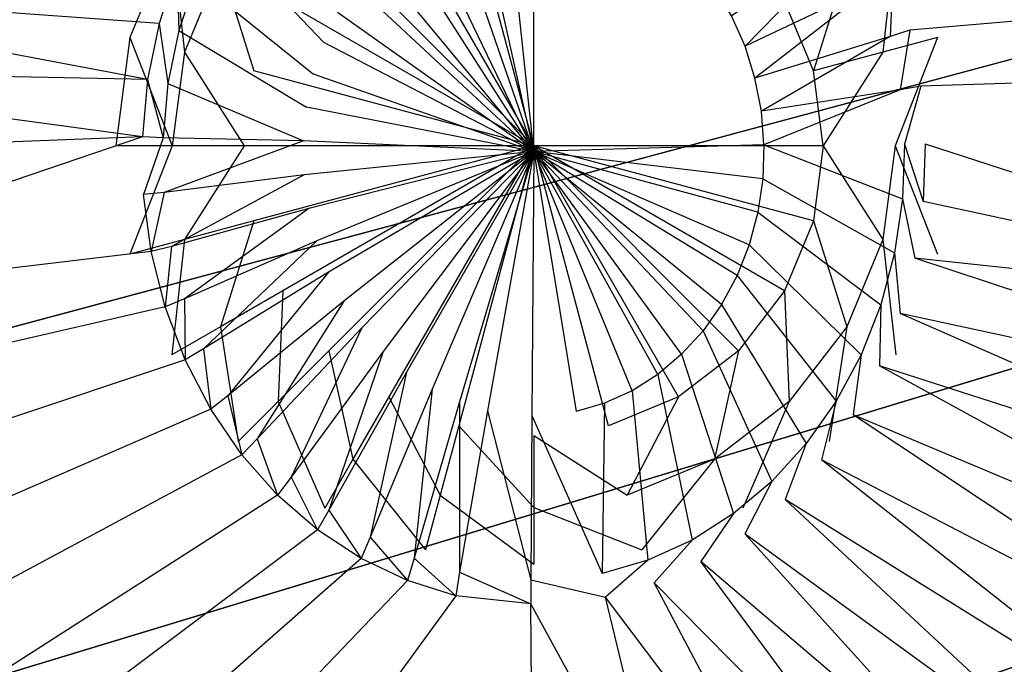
# Model space of a CAD drawing. Extents: x 0 to 1.3, y -0.48 to 0.
# Tile 11 of 36: x 0.3144 to 0.3963, y -0.2448 to -0.1912. Entities that reach past the tile are written whole.
import ezdxf

# ---------------------------------------------------------------- set-up
doc = ezdxf.new("R2010")
doc.units = 0
doc.layers.add('L0_BECKEN_N_613113__1___REPLACE', color=7, linetype='CONTINUOUS')
doc.layers.add('L2_BECKEN_613113___REPLACEMTFOR', color=7, linetype='CONTINUOUS')

msp = doc.modelspace()

# ---------------------------------------------------------------- linework, layer by layer
at = {"layer": 'L0_BECKEN_N_613113__1___REPLACE', "color": 8}
for points, invisible_edges in [([(0.357131, -0.201738, 0.046484), (0.357131, -0.17765, 0.045043), (0.350897, -0.178471, 0.045043), (0.357131, -0.201738, 0.046484)], 14), ([(0.363366, -0.178471, 0.045043), (0.357131, -0.17765, 0.045043), (0.357131, -0.201738, 0.046484), (0.363366, -0.178471, 0.045043)], 14), ([(0.357131, -0.201738, 0.046484), (0.350897, -0.178471, 0.045043), (0.345087, -0.180878, 0.045043), (0.357131, -0.201738, 0.046484)], 14), ([(0.369175, -0.180878, 0.045043), (0.363366, -0.178471, 0.045043), (0.357131, -0.201738, 0.046484), (0.369175, -0.180878, 0.045043)], 14), ([(0.357131, -0.201738, 0.046484), (0.345087, -0.180878, 0.045043), (0.340099, -0.184706, 0.045043), (0.357131, -0.201738, 0.046484)], 14), ([(0.374164, -0.184706, 0.045043), (0.369175, -0.180878, 0.045043), (0.357131, -0.201738, 0.046484), (0.374164, -0.184706, 0.045043)], 14), ([(0.328086, -0.193956, 0.043619), (0.327017, -0.184352, 0.040768), (0.323543, -0.192738, 0.040768), (0.328086, -0.193956, 0.043619)], 13), ([(0.327017, -0.184352, 0.040768), (0.328086, -0.193956, 0.043619), (0.33109, -0.186703, 0.043619), (0.327017, -0.184352, 0.040768)], 14), ([(0.357131, -0.201738, 0.046484), (0.340099, -0.184706, 0.045043), (0.336271, -0.189694, 0.045043), (0.357131, -0.201738, 0.046484)], 14), ([(0.377992, -0.189694, 0.045043), (0.374164, -0.184706, 0.045043), (0.357131, -0.201738, 0.046484), (0.377992, -0.189694, 0.045043)], 14), ([(0.386177, -0.193956, 0.043619), (0.387245, -0.184352, 0.040768), (0.383173, -0.186703, 0.043619), (0.386177, -0.193956, 0.043619)], 13), ([(0.387245, -0.184352, 0.040768), (0.386177, -0.193956, 0.043619), (0.390719, -0.192739, 0.040768), (0.387245, -0.184352, 0.040768)], 14), ([(0.333864, -0.195504, 0.045043), (0.33109, -0.186703, 0.043619), (0.328086, -0.193956, 0.043619), (0.333864, -0.195504, 0.045043)], 13), ([(0.33109, -0.186703, 0.043619), (0.333864, -0.195504, 0.045043), (0.336271, -0.189694, 0.045043), (0.33109, -0.186703, 0.043619)], 14), ([(0.380398, -0.195504, 0.045043), (0.383173, -0.186703, 0.043619), (0.377992, -0.189694, 0.045043), (0.380398, -0.195504, 0.045043)], 13), ([(0.383173, -0.186703, 0.043619), (0.380398, -0.195504, 0.045043), (0.386177, -0.193956, 0.043619), (0.383173, -0.186703, 0.043619)], 14), ([(0.357131, -0.201738, 0.046484), (0.336271, -0.189694, 0.045043), (0.333864, -0.195504, 0.045043), (0.357131, -0.201738, 0.046484)], 14), ([(0.380398, -0.195504, 0.045043), (0.377992, -0.189694, 0.045043), (0.357131, -0.201738, 0.046484), (0.380398, -0.195504, 0.045043)], 14), ([(0.327062, -0.201738, 0.043619), (0.323543, -0.192738, 0.040768), (0.322359, -0.201738, 0.040768), (0.327062, -0.201738, 0.043619)], 13), ([(0.323543, -0.192738, 0.040768), (0.327062, -0.201738, 0.043619), (0.328086, -0.193956, 0.043619), (0.323543, -0.192738, 0.040768)], 14), ([(0.387201, -0.201738, 0.043619), (0.390719, -0.192739, 0.040768), (0.386177, -0.193956, 0.043619), (0.387201, -0.201738, 0.043619)], 13), ([(0.390719, -0.192739, 0.040768), (0.387201, -0.201738, 0.043619), (0.391904, -0.201738, 0.040768), (0.390719, -0.192739, 0.040768)], 14), ([(0.333043, -0.201738, 0.045043), (0.328086, -0.193956, 0.043619), (0.327062, -0.201738, 0.043619), (0.333043, -0.201738, 0.045043)], 13), ([(0.328086, -0.193956, 0.043619), (0.333043, -0.201738, 0.045043), (0.333864, -0.195504, 0.045043), (0.328086, -0.193956, 0.043619)], 14), ([(0.381219, -0.201738, 0.045043), (0.386177, -0.193956, 0.043619), (0.380398, -0.195504, 0.045043), (0.381219, -0.201738, 0.045043)], 13), ([(0.386177, -0.193956, 0.043619), (0.381219, -0.201738, 0.045043), (0.387201, -0.201738, 0.043619), (0.386177, -0.193956, 0.043619)], 14), ([(0.357131, -0.201738, 0.046484), (0.333864, -0.195504, 0.045043), (0.333043, -0.201738, 0.045043), (0.357131, -0.201738, 0.046484)], 14), ([(0.381219, -0.201738, 0.045043), (0.380398, -0.195504, 0.045043), (0.357131, -0.201738, 0.046484), (0.381219, -0.201738, 0.045043)], 14), ([(0.323543, -0.210738, 0.040768), (0.327062, -0.201738, 0.043619), (0.322359, -0.201738, 0.040768), (0.323543, -0.210738, 0.040768)], 13), ([(0.327062, -0.201738, 0.043619), (0.323543, -0.210738, 0.040768), (0.328086, -0.209521, 0.043619), (0.327062, -0.201738, 0.043619)], 14), ([(0.328086, -0.209521, 0.043619), (0.333043, -0.201738, 0.045043), (0.327062, -0.201738, 0.043619), (0.328086, -0.209521, 0.043619)], 13), ([(0.333043, -0.201738, 0.045043), (0.328086, -0.209521, 0.043619), (0.333864, -0.207973, 0.045043), (0.333043, -0.201738, 0.045043)], 14), ([(0.357131, -0.201738, 0.046484), (0.333043, -0.201738, 0.045043), (0.333864, -0.207973, 0.045043), (0.357131, -0.201738, 0.046484)], 14), ([(0.357131, -0.201738, 0.046484), (0.333864, -0.207973, 0.045043), (0.336271, -0.213782, 0.045043), (0.357131, -0.201738, 0.046484)], 14), ([(0.357131, -0.201738, 0.046484), (0.336271, -0.213782, 0.045043), (0.340099, -0.218771, 0.045043), (0.357131, -0.201738, 0.046484)], 14), ([(0.357131, -0.201738, 0.046484), (0.340099, -0.218771, 0.045043), (0.345087, -0.222599, 0.045043), (0.357131, -0.201738, 0.046484)], 14), ([(0.357131, -0.201738, 0.046484), (0.345087, -0.222599, 0.045043), (0.350897, -0.225005, 0.045043), (0.357131, -0.201738, 0.046484)], 14), ([(0.357131, -0.201738, 0.046484), (0.350897, -0.225005, 0.045043), (0.357131, -0.225826, 0.045043), (0.357131, -0.201738, 0.046484)], 14), ([(0.363366, -0.225005, 0.045043), (0.357131, -0.201738, 0.046484), (0.357131, -0.225826, 0.045043), (0.363366, -0.225005, 0.045043)], 14), ([(0.369175, -0.222599, 0.045043), (0.357131, -0.201738, 0.046484), (0.363366, -0.225005, 0.045043), (0.369175, -0.222599, 0.045043)], 14), ([(0.374164, -0.218771, 0.045043), (0.357131, -0.201738, 0.046484), (0.369175, -0.222599, 0.045043), (0.374164, -0.218771, 0.045043)], 14), ([(0.377992, -0.213782, 0.045043), (0.357131, -0.201738, 0.046484), (0.374164, -0.218771, 0.045043), (0.377992, -0.213782, 0.045043)], 14), ([(0.380398, -0.207973, 0.045043), (0.357131, -0.201738, 0.046484), (0.377992, -0.213782, 0.045043), (0.380398, -0.207973, 0.045043)], 14), ([(0.381219, -0.201738, 0.045043), (0.357131, -0.201738, 0.046484), (0.380398, -0.207973, 0.045043), (0.381219, -0.201738, 0.045043)], 14), ([(0.386177, -0.209521, 0.043619), (0.381219, -0.201738, 0.045043), (0.380398, -0.207973, 0.045043), (0.386177, -0.209521, 0.043619)], 13), ([(0.381219, -0.201738, 0.045043), (0.386177, -0.209521, 0.043619), (0.387201, -0.201738, 0.043619), (0.381219, -0.201738, 0.045043)], 14), ([(0.390719, -0.210738, 0.040768), (0.387201, -0.201738, 0.043619), (0.386177, -0.209521, 0.043619), (0.390719, -0.210738, 0.040768)], 13), ([(0.387201, -0.201738, 0.043619), (0.390719, -0.210738, 0.040768), (0.391904, -0.201738, 0.040768), (0.387201, -0.201738, 0.043619)], 14), ([(0.33109, -0.216773, 0.043619), (0.333864, -0.207973, 0.045043), (0.328086, -0.209521, 0.043619), (0.33109, -0.216773, 0.043619)], 13), ([(0.333864, -0.207973, 0.045043), (0.33109, -0.216773, 0.043619), (0.336271, -0.213782, 0.045043), (0.333864, -0.207973, 0.045043)], 14), ([(0.383173, -0.216773, 0.043619), (0.380398, -0.207973, 0.045043), (0.377992, -0.213782, 0.045043), (0.383173, -0.216773, 0.043619)], 13), ([(0.380398, -0.207973, 0.045043), (0.383173, -0.216773, 0.043619), (0.386177, -0.209521, 0.043619), (0.380398, -0.207973, 0.045043)], 14), ([(0.327017, -0.219125, 0.040768), (0.328086, -0.209521, 0.043619), (0.323543, -0.210738, 0.040768), (0.327017, -0.219125, 0.040768)], 13), ([(0.328086, -0.209521, 0.043619), (0.327017, -0.219125, 0.040768), (0.33109, -0.216773, 0.043619), (0.328086, -0.209521, 0.043619)], 14), ([(0.387245, -0.219125, 0.040768), (0.386177, -0.209521, 0.043619), (0.383173, -0.216773, 0.043619), (0.387245, -0.219125, 0.040768)], 13), ([(0.386177, -0.209521, 0.043619), (0.387245, -0.219125, 0.040768), (0.390719, -0.210738, 0.040768), (0.386177, -0.209521, 0.043619)], 14), ([(0.335869, -0.223001, 0.043619), (0.336271, -0.213782, 0.045043), (0.33109, -0.216773, 0.043619), (0.335869, -0.223001, 0.043619)], 13), ([(0.336271, -0.213782, 0.045043), (0.335869, -0.223001, 0.043619), (0.340099, -0.218771, 0.045043), (0.336271, -0.213782, 0.045043)], 14), ([(0.378394, -0.223001, 0.043619), (0.377992, -0.213782, 0.045043), (0.374164, -0.218771, 0.045043), (0.378394, -0.223001, 0.043619)], 13), ([(0.377992, -0.213782, 0.045043), (0.378394, -0.223001, 0.043619), (0.383173, -0.216773, 0.043619), (0.377992, -0.213782, 0.045043)], 14), ([(0.332543, -0.226326, 0.040768), (0.33109, -0.216773, 0.043619), (0.327017, -0.219125, 0.040768), (0.332543, -0.226326, 0.040768)], 13), ([(0.33109, -0.216773, 0.043619), (0.332543, -0.226326, 0.040768), (0.335869, -0.223001, 0.043619), (0.33109, -0.216773, 0.043619)], 14), ([(0.381719, -0.226326, 0.040768), (0.383173, -0.216773, 0.043619), (0.378394, -0.223001, 0.043619), (0.381719, -0.226326, 0.040768)], 13), ([(0.383173, -0.216773, 0.043619), (0.381719, -0.226326, 0.040768), (0.387245, -0.219125, 0.040768), (0.383173, -0.216773, 0.043619)], 14), ([(0.342096, -0.22778, 0.043619), (0.340099, -0.218771, 0.045043), (0.335869, -0.223001, 0.043619), (0.342096, -0.22778, 0.043619)], 13), ([(0.340099, -0.218771, 0.045043), (0.342096, -0.22778, 0.043619), (0.345087, -0.222599, 0.045043), (0.340099, -0.218771, 0.045043)], 14), ([(0.372166, -0.22778, 0.043619), (0.374164, -0.218771, 0.045043), (0.369175, -0.222599, 0.045043), (0.372166, -0.22778, 0.043619)], 13), ([(0.374164, -0.218771, 0.045043), (0.372166, -0.22778, 0.043619), (0.378394, -0.223001, 0.043619), (0.374164, -0.218771, 0.045043)], 14), ([(0.349349, -0.230784, 0.043619), (0.345087, -0.222599, 0.045043), (0.342096, -0.22778, 0.043619), (0.349349, -0.230784, 0.043619)], 13), ([(0.345087, -0.222599, 0.045043), (0.349349, -0.230784, 0.043619), (0.350897, -0.225005, 0.045043), (0.345087, -0.222599, 0.045043)], 14), ([(0.364914, -0.230784, 0.043619), (0.369175, -0.222599, 0.045043), (0.363366, -0.225005, 0.045043), (0.364914, -0.230784, 0.043619)], 13), ([(0.369175, -0.222599, 0.045043), (0.364914, -0.230784, 0.043619), (0.372166, -0.22778, 0.043619), (0.369175, -0.222599, 0.045043)], 14), ([(0.339745, -0.231852, 0.040768), (0.335869, -0.223001, 0.043619), (0.332543, -0.226326, 0.040768), (0.339745, -0.231852, 0.040768)], 13), ([(0.335869, -0.223001, 0.043619), (0.339745, -0.231852, 0.040768), (0.342096, -0.22778, 0.043619), (0.335869, -0.223001, 0.043619)], 14), ([(0.374518, -0.231852, 0.040768), (0.378394, -0.223001, 0.043619), (0.372166, -0.22778, 0.043619), (0.374518, -0.231852, 0.040768)], 13), ([(0.378394, -0.223001, 0.043619), (0.374518, -0.231852, 0.040768), (0.381719, -0.226326, 0.040768), (0.378394, -0.223001, 0.043619)], 14), ([(0.357131, -0.231808, 0.043619), (0.350897, -0.225005, 0.045043), (0.349349, -0.230784, 0.043619), (0.357131, -0.231808, 0.043619)], 13), ([(0.350897, -0.225005, 0.045043), (0.357131, -0.231808, 0.043619), (0.357131, -0.225826, 0.045043), (0.350897, -0.225005, 0.045043)], 14), ([(0.357131, -0.225826, 0.045043), (0.364914, -0.230784, 0.043619), (0.363366, -0.225005, 0.045043), (0.357131, -0.225826, 0.045043)], 14), ([(0.364914, -0.230784, 0.043619), (0.357131, -0.225826, 0.045043), (0.357131, -0.231808, 0.043619), (0.364914, -0.230784, 0.043619)], 13), ([(0.348131, -0.235326, 0.040768), (0.342096, -0.22778, 0.043619), (0.339745, -0.231852, 0.040768), (0.348131, -0.235326, 0.040768)], 13), ([(0.342096, -0.22778, 0.043619), (0.348131, -0.235326, 0.040768), (0.349349, -0.230784, 0.043619), (0.342096, -0.22778, 0.043619)], 14), ([(0.366131, -0.235326, 0.040768), (0.372166, -0.22778, 0.043619), (0.364914, -0.230784, 0.043619), (0.366131, -0.235326, 0.040768)], 13), ([(0.372166, -0.22778, 0.043619), (0.366131, -0.235326, 0.040768), (0.374518, -0.231852, 0.040768), (0.372166, -0.22778, 0.043619)], 14), ([(0.357131, -0.236511, 0.040768), (0.349349, -0.230784, 0.043619), (0.348131, -0.235326, 0.040768), (0.357131, -0.236511, 0.040768)], 13), ([(0.349349, -0.230784, 0.043619), (0.357131, -0.236511, 0.040768), (0.357131, -0.231808, 0.043619), (0.349349, -0.230784, 0.043619)], 14), ([(0.357131, -0.231808, 0.043619), (0.366131, -0.235326, 0.040768), (0.364914, -0.230784, 0.043619), (0.357131, -0.231808, 0.043619)], 14), ([(0.366131, -0.235326, 0.040768), (0.357131, -0.231808, 0.043619), (0.357131, -0.236511, 0.040768), (0.366131, -0.235326, 0.040768)], 13)]:
    msp.add_3dface(points, dxfattribs=dict(at, invisible_edges=invisible_edges))
at = {"layer": 'L2_BECKEN_613113___REPLACEMTFOR', "color": 8}
for points, invisible_edges in [([(0.187846, -0.163497), (1.122902, 0), (0.203724, -0.207096), (0.187846, -0.163497)], 13), ([(0.203724, -0.207096), (1.122902, 0), (0.211081, -0.22832), (0.203724, -0.207096)], 10), ([(0.211081, -0.22832), (1.122902, 0), (0.216896, -0.242771), (0.211081, -0.22832)], 13), ([(0.216896, -0.242771), (1.122902, 0), (0.227159, -0.256961), (0.216896, -0.242771)], 10), ([(0.227159, -0.256961), (1.122902, 0), (0.238387, -0.268345), (0.227159, -0.256961)], 13), ([(0.238387, -0.268345), (1.122902, 0), (0.253876, -0.277748), (0.238387, -0.268345)], 10), ([(0.253876, -0.277748), (1.122902, 0), (0.276309, -0.285832), (0.253876, -0.277748)], 13), ([(0.276309, -0.285832), (1.122902, 0), (0.298804, -0.287985), (0.276309, -0.285832)], 10), ([(0.298804, -0.287985), (1.122902, 0), (0.394821, -0.288271), (0.298804, -0.287985)], 13), ([(0.394821, -0.288271), (1.122902, 0), (0.584883, -0.288487), (0.394821, -0.288271)], 10), ([(0.357128, -0.202195, 0.030406), (0.352409, -0.180875, 0.030406), (0.350073, -0.181743, 0.030406), (0.357128, -0.202195, 0.030406)], 14), ([(0.357128, -0.202195, 0.030406), (0.354822, -0.180357, 0.030406), (0.352409, -0.180875, 0.030406), (0.357128, -0.202195, 0.030406)], 14), ([(0.357274, -0.180198, 0.030406), (0.354822, -0.180357, 0.030406), (0.357128, -0.202195, 0.030406), (0.357274, -0.180198, 0.030406)], 14), ([(0.359723, -0.1804, 0.030406), (0.357274, -0.180198, 0.030406), (0.357128, -0.202195, 0.030406), (0.359723, -0.1804, 0.030406)], 14), ([(0.362129, -0.18096, 0.030406), (0.359723, -0.1804, 0.030406), (0.357128, -0.202195, 0.030406), (0.362129, -0.18096, 0.030406)], 14), ([(0.364454, -0.181869, 0.030406), (0.362129, -0.18096, 0.030406), (0.357128, -0.202195, 0.030406), (0.364454, -0.181869, 0.030406)], 14), ([(0.357128, -0.202195, 0.030406), (0.350073, -0.181743, 0.030406), (0.347853, -0.182947, 0.030406), (0.357128, -0.202195, 0.030406)], 14), ([(0.366658, -0.183112, 0.030406), (0.364454, -0.181869, 0.030406), (0.357128, -0.202195, 0.030406), (0.366658, -0.183112, 0.030406)], 14), ([(0.357128, -0.202195, 0.030406), (0.347853, -0.182947, 0.030406), (0.345785, -0.184467, 0.030406), (0.357128, -0.202195, 0.030406)], 14), ([(0.368705, -0.184668, 0.030406), (0.366658, -0.183112, 0.030406), (0.357128, -0.202195, 0.030406), (0.368705, -0.184668, 0.030406)], 14), ([(0.339666, -0.193142, 0.030406), (0.330865, -0.183877, 0.03825), (0.329009, -0.187886, 0.03825), (0.339666, -0.193142, 0.030406)], 13), ([(0.330865, -0.183877, 0.03825), (0.339666, -0.193142, 0.030406), (0.340818, -0.190652, 0.030406), (0.330865, -0.183877, 0.03825)], 14), ([(0.357128, -0.202195, 0.030406), (0.345785, -0.184467, 0.030406), (0.343903, -0.186279, 0.030406), (0.357128, -0.202195, 0.030406)], 14), ([(0.370562, -0.186512, 0.030406), (0.368705, -0.184668, 0.030406), (0.357128, -0.202195, 0.030406), (0.370562, -0.186512, 0.030406)], 14), ([(0.374708, -0.193449, 0.030406), (0.383631, -0.18434, 0.03825), (0.373589, -0.190939, 0.030406), (0.374708, -0.193449, 0.030406)], 13), ([(0.383631, -0.18434, 0.03825), (0.374708, -0.193449, 0.030406), (0.385433, -0.188381, 0.03825), (0.383631, -0.18434, 0.03825)], 14), ([(0.357128, -0.202195, 0.030406), (0.343903, -0.186279, 0.030406), (0.342238, -0.188351, 0.030406), (0.357128, -0.202195, 0.030406)], 14), ([(0.372199, -0.188614, 0.030406), (0.370562, -0.186512, 0.030406), (0.357128, -0.202195, 0.030406), (0.372199, -0.188614, 0.030406)], 14), ([(0.327441, -0.187073, 0.03825), (0.284952, -0.188632, 0.043016), (0.32597, -0.191558, 0.03825), (0.327441, -0.187073, 0.03825)], 14), ([(0.327616, -0.192135, 0.03825), (0.327441, -0.187073, 0.03825), (0.32597, -0.191558, 0.03825), (0.327616, -0.192135, 0.03825)], 13), ([(0.327441, -0.187073, 0.03825), (0.327616, -0.192135, 0.03825), (0.329009, -0.187886, 0.03825), (0.327441, -0.187073, 0.03825)], 14), ([(0.338801, -0.19578, 0.030406), (0.329009, -0.187886, 0.03825), (0.327616, -0.192135, 0.03825), (0.338801, -0.19578, 0.030406)], 13), ([(0.329009, -0.187886, 0.03825), (0.338801, -0.19578, 0.030406), (0.339666, -0.193142, 0.030406), (0.329009, -0.187886, 0.03825)], 14), ([(0.357128, -0.202195, 0.030406), (0.342238, -0.188351, 0.030406), (0.340818, -0.190652, 0.030406), (0.357128, -0.202195, 0.030406)], 14), ([(0.38677, -0.192654, 0.03825), (0.387012, -0.187595, 0.03825), (0.385433, -0.188381, 0.03825), (0.38677, -0.192654, 0.03825)], 13), ([(0.387012, -0.187595, 0.03825), (0.38677, -0.192654, 0.03825), (0.388423, -0.192106, 0.03825), (0.387012, -0.187595, 0.03825)], 14), ([(0.429299, -0.188632, 0.043016), (0.387012, -0.187595, 0.03825), (0.388423, -0.192106, 0.03825), (0.429299, -0.188632, 0.043016)], 14), ([(0.32501, -0.196223, 0.03825), (0.284952, -0.188632, 0.043016), (0.283118, -0.195366, 0.042952), (0.32501, -0.196223, 0.03825)], 14), ([(0.32597, -0.191558, 0.03825), (0.284952, -0.188632, 0.043016), (0.32501, -0.196223, 0.03825), (0.32597, -0.191558, 0.03825)], 14), ([(0.373589, -0.190939, 0.030406), (0.372199, -0.188614, 0.030406), (0.357128, -0.202195, 0.030406), (0.373589, -0.190939, 0.030406)], 14), ([(0.375538, -0.196102, 0.030406), (0.385433, -0.188381, 0.03825), (0.374708, -0.193449, 0.030406), (0.375538, -0.196102, 0.030406)], 13), ([(0.385433, -0.188381, 0.03825), (0.375538, -0.196102, 0.030406), (0.38677, -0.192654, 0.03825), (0.385433, -0.188381, 0.03825)], 14), ([(0.429299, -0.188632, 0.043016), (0.388423, -0.192106, 0.03825), (0.389321, -0.196787, 0.03825), (0.429299, -0.188632, 0.043016)], 14), ([(0.431133, -0.195366, 0.042952), (0.429299, -0.188632, 0.043016), (0.389321, -0.196787, 0.03825), (0.431133, -0.195366, 0.042952)], 14), ([(0.357128, -0.202195, 0.030406), (0.340818, -0.190652, 0.030406), (0.339666, -0.193142, 0.030406), (0.357128, -0.202195, 0.030406)], 14), ([(0.326706, -0.196554, 0.03825), (0.32597, -0.191558, 0.03825), (0.32501, -0.196223, 0.03825), (0.326706, -0.196554, 0.03825)], 13), ([(0.32597, -0.191558, 0.03825), (0.326706, -0.196554, 0.03825), (0.327616, -0.192135, 0.03825), (0.32597, -0.191558, 0.03825)], 14), ([(0.374708, -0.193449, 0.030406), (0.373589, -0.190939, 0.030406), (0.357128, -0.202195, 0.030406), (0.374708, -0.193449, 0.030406)], 14), ([(0.338236, -0.198524, 0.030406), (0.327616, -0.192135, 0.03825), (0.326706, -0.196554, 0.03825), (0.338236, -0.198524, 0.030406)], 13), ([(0.327616, -0.192135, 0.03825), (0.338236, -0.198524, 0.030406), (0.338801, -0.19578, 0.030406), (0.327616, -0.192135, 0.03825)], 14), ([(0.38762, -0.197088, 0.03825), (0.388423, -0.192106, 0.03825), (0.38677, -0.192654, 0.03825), (0.38762, -0.197088, 0.03825)], 13), ([(0.388423, -0.192106, 0.03825), (0.38762, -0.197088, 0.03825), (0.389321, -0.196787, 0.03825), (0.388423, -0.192106, 0.03825)], 14), ([(0.357128, -0.202195, 0.030406), (0.339666, -0.193142, 0.030406), (0.338801, -0.19578, 0.030406), (0.357128, -0.202195, 0.030406)], 14), ([(0.376066, -0.198856, 0.030406), (0.38677, -0.192654, 0.03825), (0.375538, -0.196102, 0.030406), (0.376066, -0.198856, 0.030406)], 13), ([(0.38677, -0.192654, 0.03825), (0.376066, -0.198856, 0.030406), (0.38762, -0.197088, 0.03825), (0.38677, -0.192654, 0.03825)], 14), ([(0.375538, -0.196102, 0.030406), (0.374708, -0.193449, 0.030406), (0.357128, -0.202195, 0.030406), (0.375538, -0.196102, 0.030406)], 14), ([(0.324577, -0.200991, 0.03825), (0.283118, -0.195366, 0.042952), (0.280748, -0.202709, 0.043092), (0.324577, -0.200991, 0.03825)], 14), ([(0.32501, -0.196223, 0.03825), (0.283118, -0.195366, 0.042952), (0.324577, -0.200991, 0.03825), (0.32501, -0.196223, 0.03825)], 14), ([(0.431133, -0.195366, 0.042952), (0.389321, -0.196787, 0.03825), (0.38969, -0.201562, 0.03825), (0.431133, -0.195366, 0.042952)], 14), ([(0.433503, -0.202709, 0.043092), (0.431133, -0.195366, 0.042952), (0.38969, -0.201562, 0.03825), (0.433503, -0.202709, 0.043092)], 14), ([(0.326297, -0.20107, 0.03825), (0.32501, -0.196223, 0.03825), (0.324577, -0.200991, 0.03825), (0.326297, -0.20107, 0.03825)], 13), ([(0.32501, -0.196223, 0.03825), (0.326297, -0.20107, 0.03825), (0.326706, -0.196554, 0.03825), (0.32501, -0.196223, 0.03825)], 14), ([(0.337981, -0.201329, 0.030406), (0.326706, -0.196554, 0.03825), (0.326297, -0.20107, 0.03825), (0.337981, -0.201329, 0.030406)], 13), ([(0.326706, -0.196554, 0.03825), (0.337981, -0.201329, 0.030406), (0.338236, -0.198524, 0.030406), (0.326706, -0.196554, 0.03825)], 14), ([(0.357128, -0.202195, 0.030406), (0.338801, -0.19578, 0.030406), (0.338236, -0.198524, 0.030406), (0.357128, -0.202195, 0.030406)], 14), ([(0.376066, -0.198856, 0.030406), (0.375538, -0.196102, 0.030406), (0.357128, -0.202195, 0.030406), (0.376066, -0.198856, 0.030406)], 14), ([(0.376283, -0.201665, 0.030406), (0.38762, -0.197088, 0.03825), (0.376066, -0.198856, 0.030406), (0.376283, -0.201665, 0.030406)], 13), ([(0.38762, -0.197088, 0.03825), (0.376283, -0.201665, 0.030406), (0.38797, -0.20161, 0.03825), (0.38762, -0.197088, 0.03825)], 14), ([(0.38797, -0.20161, 0.03825), (0.389321, -0.196787, 0.03825), (0.38762, -0.197088, 0.03825), (0.38797, -0.20161, 0.03825)], 13), ([(0.389321, -0.196787, 0.03825), (0.38797, -0.20161, 0.03825), (0.38969, -0.201562, 0.03825), (0.389321, -0.196787, 0.03825)], 14), ([(0.357128, -0.202195, 0.030406), (0.338236, -0.198524, 0.030406), (0.337981, -0.201329, 0.030406), (0.357128, -0.202195, 0.030406)], 14), ([(0.376283, -0.201665, 0.030406), (0.376066, -0.198856, 0.030406), (0.357128, -0.202195, 0.030406), (0.376283, -0.201665, 0.030406)], 14), ([(0.281169, -0.215753, 0.043101), (0.324577, -0.200991, 0.03825), (0.280748, -0.202709, 0.043092), (0.281169, -0.215753, 0.043101)], 13), ([(0.324577, -0.200991, 0.03825), (0.281169, -0.215753, 0.043101), (0.324679, -0.205783, 0.03825), (0.324577, -0.200991, 0.03825)], 14), ([(0.324679, -0.205783, 0.03825), (0.326297, -0.20107, 0.03825), (0.324577, -0.200991, 0.03825), (0.324679, -0.205783, 0.03825)], 13), ([(0.326297, -0.20107, 0.03825), (0.324679, -0.205783, 0.03825), (0.326393, -0.205609, 0.03825), (0.326297, -0.20107, 0.03825)], 14), ([(0.326393, -0.205609, 0.03825), (0.337981, -0.201329, 0.030406), (0.326297, -0.20107, 0.03825), (0.326393, -0.205609, 0.03825)], 13), ([(0.337981, -0.201329, 0.030406), (0.326393, -0.205609, 0.03825), (0.338041, -0.204148, 0.030406), (0.337981, -0.201329, 0.030406)], 14), ([(0.357128, -0.202195, 0.030406), (0.337981, -0.201329, 0.030406), (0.338041, -0.204148, 0.030406), (0.357128, -0.202195, 0.030406)], 14), ([(0.357128, -0.202195, 0.030406), (0.338041, -0.204148, 0.030406), (0.338415, -0.206935, 0.030406), (0.357128, -0.202195, 0.030406)], 14), ([(0.357128, -0.202195, 0.030406), (0.338415, -0.206935, 0.030406), (0.339095, -0.209644, 0.030406), (0.357128, -0.202195, 0.030406)], 14), ([(0.357128, -0.202195, 0.030406), (0.339095, -0.209644, 0.030406), (0.340072, -0.212231, 0.030406), (0.357128, -0.202195, 0.030406)], 14), ([(0.357128, -0.202195, 0.030406), (0.340072, -0.212231, 0.030406), (0.341329, -0.214653, 0.030406), (0.357128, -0.202195, 0.030406)], 14), ([(0.357128, -0.202195, 0.030406), (0.341329, -0.214653, 0.030406), (0.342845, -0.216871, 0.030407), (0.357128, -0.202195, 0.030406)], 14), ([(0.357128, -0.202195, 0.030406), (0.342845, -0.216871, 0.030407), (0.344596, -0.218848, 0.030407), (0.357128, -0.202195, 0.030406)], 14), ([(0.357128, -0.202195, 0.030406), (0.344596, -0.218848, 0.030407), (0.346552, -0.220552, 0.030407), (0.357128, -0.202195, 0.030406)], 14), ([(0.357128, -0.202195, 0.030406), (0.346552, -0.220552, 0.030407), (0.348682, -0.221954, 0.030407), (0.357128, -0.202195, 0.030406)], 14), ([(0.357128, -0.202195, 0.030406), (0.348682, -0.221954, 0.030407), (0.350951, -0.223032, 0.030407), (0.357128, -0.202195, 0.030406)], 14), ([(0.357128, -0.202195, 0.030406), (0.350951, -0.223032, 0.030407), (0.353299, -0.223762, 0.030407), (0.357128, -0.202195, 0.030406)], 14), ([(0.357128, -0.202195, 0.030406), (0.353299, -0.223762, 0.030407), (0.356982, -0.224157, 0.030407), (0.357128, -0.202195, 0.030406)], 14), ([(0.360669, -0.223826, 0.030407), (0.357128, -0.202195, 0.030406), (0.356982, -0.224157, 0.030407), (0.360669, -0.223826, 0.030407)], 13), ([(0.376283, -0.201665, 0.030406), (0.357128, -0.202195, 0.030406), (0.376186, -0.204482, 0.030406), (0.376283, -0.201665, 0.030406)], 14), ([(0.357128, -0.202195, 0.030406), (0.360669, -0.223826, 0.030407), (0.363026, -0.223138, 0.030407), (0.357128, -0.202195, 0.030406)], 14), ([(0.376186, -0.204482, 0.030406), (0.357128, -0.202195, 0.030406), (0.375775, -0.207262, 0.030406), (0.376186, -0.204482, 0.030406)], 14), ([(0.375775, -0.207262, 0.030406), (0.357128, -0.202195, 0.030406), (0.375059, -0.209959, 0.030406), (0.375775, -0.207262, 0.030406)], 14), ([(0.375059, -0.209959, 0.030406), (0.357128, -0.202195, 0.030406), (0.374048, -0.212529, 0.030406), (0.375059, -0.209959, 0.030406)], 14), ([(0.374048, -0.212529, 0.030406), (0.357128, -0.202195, 0.030406), (0.372759, -0.214929, 0.030407), (0.374048, -0.212529, 0.030406)], 14), ([(0.372759, -0.214929, 0.030407), (0.357128, -0.202195, 0.030406), (0.371213, -0.21712, 0.030407), (0.372759, -0.214929, 0.030407)], 14), ([(0.371213, -0.21712, 0.030407), (0.357128, -0.202195, 0.030406), (0.369437, -0.219066, 0.030407), (0.371213, -0.21712, 0.030407)], 14), ([(0.369437, -0.219066, 0.030407), (0.357128, -0.202195, 0.030406), (0.367458, -0.220735, 0.030407), (0.369437, -0.219066, 0.030407)], 14), ([(0.367458, -0.220735, 0.030407), (0.357128, -0.202195, 0.030406), (0.365309, -0.2221, 0.030407), (0.367458, -0.220735, 0.030407)], 14), ([(0.365309, -0.2221, 0.030407), (0.357128, -0.202195, 0.030406), (0.363026, -0.223138, 0.030407), (0.365309, -0.2221, 0.030407)], 14), ([(0.387813, -0.206147, 0.03825), (0.376283, -0.201665, 0.030406), (0.376186, -0.204482, 0.030406), (0.387813, -0.206147, 0.03825)], 13), ([(0.376283, -0.201665, 0.030406), (0.387813, -0.206147, 0.03825), (0.38797, -0.20161, 0.03825), (0.376283, -0.201665, 0.030406)], 14), ([(0.389524, -0.206352, 0.03825), (0.38797, -0.20161, 0.03825), (0.387813, -0.206147, 0.03825), (0.389524, -0.206352, 0.03825)], 13), ([(0.38797, -0.20161, 0.03825), (0.389524, -0.206352, 0.03825), (0.38969, -0.201562, 0.03825), (0.38797, -0.20161, 0.03825)], 14), ([(0.433083, -0.215753, 0.043101), (0.38969, -0.201562, 0.03825), (0.389524, -0.206352, 0.03825), (0.433083, -0.215753, 0.043101)], 13), ([(0.38969, -0.201562, 0.03825), (0.433083, -0.215753, 0.043101), (0.433503, -0.202709, 0.043092), (0.38969, -0.201562, 0.03825)], 14), ([(0.326994, -0.210096, 0.03825), (0.338041, -0.204148, 0.030406), (0.326393, -0.205609, 0.03825), (0.326994, -0.210096, 0.03825)], 13), ([(0.338041, -0.204148, 0.030406), (0.326994, -0.210096, 0.03825), (0.338415, -0.206935, 0.030406), (0.338041, -0.204148, 0.030406)], 14), ([(0.387152, -0.210623, 0.038251), (0.376186, -0.204482, 0.030406), (0.375775, -0.207262, 0.030406), (0.387152, -0.210623, 0.038251)], 13), ([(0.376186, -0.204482, 0.030406), (0.387152, -0.210623, 0.038251), (0.387813, -0.206147, 0.03825), (0.376186, -0.204482, 0.030406)], 14), ([(0.325314, -0.210521, 0.03825), (0.324679, -0.205783, 0.03825), (0.281169, -0.215753, 0.043101), (0.325314, -0.210521, 0.03825)], 14), ([(0.325314, -0.210521, 0.03825), (0.326393, -0.205609, 0.03825), (0.324679, -0.205783, 0.03825), (0.325314, -0.210521, 0.03825)], 13), ([(0.326393, -0.205609, 0.03825), (0.325314, -0.210521, 0.03825), (0.326994, -0.210096, 0.03825), (0.326393, -0.205609, 0.03825)], 14), ([(0.388827, -0.211078, 0.038251), (0.387813, -0.206147, 0.03825), (0.387152, -0.210623, 0.038251), (0.388827, -0.211078, 0.038251)], 13), ([(0.387813, -0.206147, 0.03825), (0.388827, -0.211078, 0.038251), (0.389524, -0.206352, 0.03825), (0.387813, -0.206147, 0.03825)], 14), ([(0.433083, -0.215753, 0.043101), (0.389524, -0.206352, 0.03825), (0.388827, -0.211078, 0.038251), (0.433083, -0.215753, 0.043101)], 14), ([(0.32809, -0.214458, 0.03825), (0.338415, -0.206935, 0.030406), (0.326994, -0.210096, 0.03825), (0.32809, -0.214458, 0.03825)], 13), ([(0.338415, -0.206935, 0.030406), (0.32809, -0.214458, 0.03825), (0.339095, -0.209644, 0.030406), (0.338415, -0.206935, 0.030406)], 14), ([(0.385998, -0.214966, 0.038251), (0.375775, -0.207262, 0.030406), (0.375059, -0.209959, 0.030406), (0.385998, -0.214966, 0.038251)], 13), ([(0.375775, -0.207262, 0.030406), (0.385998, -0.214966, 0.038251), (0.387152, -0.210623, 0.038251), (0.375775, -0.207262, 0.030406)], 14), ([(0.329663, -0.218624, 0.038251), (0.339095, -0.209644, 0.030406), (0.32809, -0.214458, 0.03825), (0.329663, -0.218624, 0.038251)], 13), ([(0.339095, -0.209644, 0.030406), (0.329663, -0.218624, 0.038251), (0.340072, -0.212231, 0.030406), (0.339095, -0.209644, 0.030406)], 14), ([(0.326471, -0.215127, 0.03825), (0.326994, -0.210096, 0.03825), (0.325314, -0.210521, 0.03825), (0.326471, -0.215127, 0.03825)], 13), ([(0.326994, -0.210096, 0.03825), (0.326471, -0.215127, 0.03825), (0.32809, -0.214458, 0.03825), (0.326994, -0.210096, 0.03825)], 14), ([(0.38437, -0.219104, 0.038251), (0.375059, -0.209959, 0.030406), (0.374048, -0.212529, 0.030406), (0.38437, -0.219104, 0.038251)], 13), ([(0.375059, -0.209959, 0.030406), (0.38437, -0.219104, 0.038251), (0.385998, -0.214966, 0.038251), (0.375059, -0.209959, 0.030406)], 14), ([(0.325314, -0.210521, 0.03825), (0.281169, -0.215753, 0.043101), (0.283153, -0.225083, 0.043193), (0.325314, -0.210521, 0.03825)], 14), ([(0.326471, -0.215127, 0.03825), (0.325314, -0.210521, 0.03825), (0.283153, -0.225083, 0.043193), (0.326471, -0.215127, 0.03825)], 14), ([(0.387609, -0.215663, 0.038251), (0.387152, -0.210623, 0.038251), (0.385998, -0.214966, 0.038251), (0.387609, -0.215663, 0.038251)], 13), ([(0.387152, -0.210623, 0.038251), (0.387609, -0.215663, 0.038251), (0.388827, -0.211078, 0.038251), (0.387152, -0.210623, 0.038251)], 14), ([(0.431099, -0.225083, 0.043193), (0.388827, -0.211078, 0.038251), (0.387609, -0.215663, 0.038251), (0.431099, -0.225083, 0.043193)], 14), ([(0.433083, -0.215753, 0.043101), (0.388827, -0.211078, 0.038251), (0.431099, -0.225083, 0.043193), (0.433083, -0.215753, 0.043101)], 14), ([(0.331687, -0.222524, 0.038251), (0.340072, -0.212231, 0.030406), (0.329663, -0.218624, 0.038251), (0.331687, -0.222524, 0.038251)], 13), ([(0.340072, -0.212231, 0.030406), (0.331687, -0.222524, 0.038251), (0.341329, -0.214653, 0.030406), (0.340072, -0.212231, 0.030406)], 14), ([(0.382295, -0.222968, 0.038251), (0.374048, -0.212529, 0.030406), (0.372759, -0.214929, 0.030407), (0.382295, -0.222968, 0.038251)], 13), ([(0.374048, -0.212529, 0.030406), (0.382295, -0.222968, 0.038251), (0.38437, -0.219104, 0.038251), (0.374048, -0.212529, 0.030406)], 14), ([(0.328131, -0.219524, 0.038251), (0.32809, -0.214458, 0.03825), (0.326471, -0.215127, 0.03825), (0.328131, -0.219524, 0.038251)], 13), ([(0.32809, -0.214458, 0.03825), (0.328131, -0.219524, 0.038251), (0.329663, -0.218624, 0.038251), (0.32809, -0.214458, 0.03825)], 14), ([(0.326471, -0.215127, 0.03825), (0.283153, -0.225083, 0.043193), (0.285346, -0.23382, 0.043435), (0.326471, -0.215127, 0.03825)], 14), ([(0.328131, -0.219524, 0.038251), (0.326471, -0.215127, 0.03825), (0.285346, -0.23382, 0.043435), (0.328131, -0.219524, 0.038251)], 14), ([(0.334128, -0.226096, 0.038251), (0.341329, -0.214653, 0.030406), (0.331687, -0.222524, 0.038251), (0.334128, -0.226096, 0.038251)], 13), ([(0.341329, -0.214653, 0.030406), (0.334128, -0.226096, 0.038251), (0.342845, -0.216871, 0.030407), (0.341329, -0.214653, 0.030406)], 14), ([(0.379807, -0.226496, 0.038251), (0.372759, -0.214929, 0.030407), (0.371213, -0.21712, 0.030407), (0.379807, -0.226496, 0.038251)], 13), ([(0.372759, -0.214929, 0.030407), (0.379807, -0.226496, 0.038251), (0.382295, -0.222968, 0.038251), (0.372759, -0.214929, 0.030407)], 14), ([(0.38589, -0.220031, 0.038251), (0.385998, -0.214966, 0.038251), (0.38437, -0.219104, 0.038251), (0.38589, -0.220031, 0.038251)], 13), ([(0.385998, -0.214966, 0.038251), (0.38589, -0.220031, 0.038251), (0.387609, -0.215663, 0.038251), (0.385998, -0.214966, 0.038251)], 14), ([(0.428905, -0.23382, 0.043435), (0.387609, -0.215663, 0.038251), (0.38589, -0.220031, 0.038251), (0.428905, -0.23382, 0.043435)], 14), ([(0.431099, -0.225083, 0.043193), (0.387609, -0.215663, 0.038251), (0.428905, -0.23382, 0.043435), (0.431099, -0.225083, 0.043193)], 14), ([(0.336947, -0.229279, 0.038251), (0.342845, -0.216871, 0.030407), (0.334128, -0.226096, 0.038251), (0.336947, -0.229279, 0.038251)], 13), ([(0.342845, -0.216871, 0.030407), (0.336947, -0.229279, 0.038251), (0.344596, -0.218848, 0.030407), (0.342845, -0.216871, 0.030407)], 14), ([(0.376946, -0.22963, 0.038251), (0.371213, -0.21712, 0.030407), (0.369437, -0.219066, 0.030407), (0.376946, -0.22963, 0.038251)], 13), ([(0.371213, -0.21712, 0.030407), (0.376946, -0.22963, 0.038251), (0.379807, -0.226496, 0.038251), (0.371213, -0.21712, 0.030407)], 14), ([(0.330268, -0.223642, 0.038251), (0.329663, -0.218624, 0.038251), (0.328131, -0.219524, 0.038251), (0.330268, -0.223642, 0.038251)], 13), ([(0.329663, -0.218624, 0.038251), (0.330268, -0.223642, 0.038251), (0.331687, -0.222524, 0.038251), (0.329663, -0.218624, 0.038251)], 14), ([(0.340097, -0.232022, 0.038251), (0.344596, -0.218848, 0.030407), (0.336947, -0.229279, 0.038251), (0.340097, -0.232022, 0.038251)], 13), ([(0.344596, -0.218848, 0.030407), (0.340097, -0.232022, 0.038251), (0.346552, -0.220552, 0.030407), (0.344596, -0.218848, 0.030407)], 14), ([(0.373759, -0.232317, 0.038251), (0.369437, -0.219066, 0.030407), (0.367458, -0.220735, 0.030407), (0.373759, -0.232317, 0.038251)], 13), ([(0.369437, -0.219066, 0.030407), (0.373759, -0.232317, 0.038251), (0.376946, -0.22963, 0.038251), (0.369437, -0.219066, 0.030407)], 14), ([(0.383699, -0.224111, 0.038251), (0.38437, -0.219104, 0.038251), (0.382295, -0.222968, 0.038251), (0.383699, -0.224111, 0.038251)], 13), ([(0.38437, -0.219104, 0.038251), (0.383699, -0.224111, 0.038251), (0.38589, -0.220031, 0.038251), (0.38437, -0.219104, 0.038251)], 14), ([(0.328131, -0.219524, 0.038251), (0.285346, -0.23382, 0.043435), (0.28911, -0.241494, 0.043833), (0.328131, -0.219524, 0.038251)], 14), ([(0.330268, -0.223642, 0.038251), (0.328131, -0.219524, 0.038251), (0.28911, -0.241494, 0.043833), (0.330268, -0.223642, 0.038251)], 14), ([(0.425141, -0.241494, 0.043833), (0.38589, -0.220031, 0.038251), (0.383699, -0.224111, 0.038251), (0.425141, -0.241494, 0.043833)], 14), ([(0.428905, -0.23382, 0.043435), (0.38589, -0.220031, 0.038251), (0.425141, -0.241494, 0.043833), (0.428905, -0.23382, 0.043435)], 14), ([(0.343527, -0.23428, 0.038251), (0.346552, -0.220552, 0.030407), (0.340097, -0.232022, 0.038251), (0.343527, -0.23428, 0.038251)], 13), ([(0.346552, -0.220552, 0.030407), (0.343527, -0.23428, 0.038251), (0.348682, -0.221954, 0.030407), (0.346552, -0.220552, 0.030407)], 14), ([(0.3703, -0.234515, 0.038251), (0.367458, -0.220735, 0.030407), (0.365309, -0.2221, 0.030407), (0.3703, -0.234515, 0.038251)], 13), ([(0.367458, -0.220735, 0.030407), (0.3703, -0.234515, 0.038251), (0.373759, -0.232317, 0.038251), (0.367458, -0.220735, 0.030407)], 14), ([(0.34718, -0.236016, 0.038251), (0.348682, -0.221954, 0.030407), (0.343527, -0.23428, 0.038251), (0.34718, -0.236016, 0.038251)], 13), ([(0.348682, -0.221954, 0.030407), (0.34718, -0.236016, 0.038251), (0.350951, -0.223032, 0.030407), (0.348682, -0.221954, 0.030407)], 14), ([(0.332845, -0.227413, 0.038251), (0.331687, -0.222524, 0.038251), (0.330268, -0.223642, 0.038251), (0.332845, -0.227413, 0.038251)], 13), ([(0.331687, -0.222524, 0.038251), (0.332845, -0.227413, 0.038251), (0.334128, -0.226096, 0.038251), (0.331687, -0.222524, 0.038251)], 14), ([(0.366624, -0.236187, 0.038251), (0.365309, -0.2221, 0.030407), (0.363026, -0.223138, 0.030407), (0.366624, -0.236187, 0.038251)], 13), ([(0.365309, -0.2221, 0.030407), (0.366624, -0.236187, 0.038251), (0.3703, -0.234515, 0.038251), (0.365309, -0.2221, 0.030407)], 14), ([(0.350961, -0.23719, 0.038251), (0.350951, -0.223032, 0.030407), (0.34718, -0.236016, 0.038251), (0.350961, -0.23719, 0.038251)], 13), ([(0.350951, -0.223032, 0.030407), (0.350961, -0.23719, 0.038251), (0.353299, -0.223762, 0.030407), (0.350951, -0.223032, 0.030407)], 14), ([(0.362828, -0.237294, 0.038251), (0.363026, -0.223138, 0.030407), (0.360669, -0.223826, 0.030407), (0.362828, -0.237294, 0.038251)], 13), ([(0.363026, -0.223138, 0.030407), (0.362828, -0.237294, 0.038251), (0.366624, -0.236187, 0.038251), (0.363026, -0.223138, 0.030407)], 14), ([(0.381072, -0.227836, 0.038251), (0.382295, -0.222968, 0.038251), (0.379807, -0.226496, 0.038251), (0.381072, -0.227836, 0.038251)], 13), ([(0.382295, -0.222968, 0.038251), (0.381072, -0.227836, 0.038251), (0.383699, -0.224111, 0.038251), (0.382295, -0.222968, 0.038251)], 14), ([(0.330268, -0.223642, 0.038251), (0.28911, -0.241494, 0.043833), (0.295008, -0.247697, 0.044344), (0.330268, -0.223642, 0.038251)], 14), ([(0.332845, -0.227413, 0.038251), (0.330268, -0.223642, 0.038251), (0.295008, -0.247697, 0.044344), (0.332845, -0.227413, 0.038251)], 14), ([(0.356891, -0.237826, 0.038251), (0.353299, -0.223762, 0.030407), (0.350961, -0.23719, 0.038251), (0.356891, -0.237826, 0.038251)], 13), ([(0.353299, -0.223762, 0.030407), (0.356891, -0.237826, 0.038251), (0.356982, -0.224157, 0.030407), (0.353299, -0.223762, 0.030407)], 14), ([(0.362828, -0.237294, 0.038251), (0.356982, -0.224157, 0.030407), (0.356891, -0.237826, 0.038251), (0.362828, -0.237294, 0.038251)], 13), ([(0.356982, -0.224157, 0.030407), (0.362828, -0.237294, 0.038251), (0.360669, -0.223826, 0.030407), (0.356982, -0.224157, 0.030407)], 14), ([(0.419243, -0.247697, 0.044344), (0.383699, -0.224111, 0.038251), (0.381072, -0.227836, 0.038251), (0.419243, -0.247697, 0.044344)], 14), ([(0.425141, -0.241494, 0.043833), (0.383699, -0.224111, 0.038251), (0.419243, -0.247697, 0.044344), (0.425141, -0.241494, 0.043833)], 14), ([(0.335822, -0.230774, 0.038251), (0.334128, -0.226096, 0.038251), (0.332845, -0.227413, 0.038251), (0.335822, -0.230774, 0.038251)], 13), ([(0.334128, -0.226096, 0.038251), (0.335822, -0.230774, 0.038251), (0.336947, -0.229279, 0.038251), (0.334128, -0.226096, 0.038251)], 14), ([(0.378051, -0.231144, 0.038251), (0.379807, -0.226496, 0.038251), (0.376946, -0.22963, 0.038251), (0.378051, -0.231144, 0.038251)], 13), ([(0.379807, -0.226496, 0.038251), (0.378051, -0.231144, 0.038251), (0.381072, -0.227836, 0.038251), (0.379807, -0.226496, 0.038251)], 14), ([(0.332845, -0.227413, 0.038251), (0.295008, -0.247697, 0.044344), (0.302144, -0.252337, 0.044812), (0.332845, -0.227413, 0.038251)], 14), ([(0.335822, -0.230774, 0.038251), (0.332845, -0.227413, 0.038251), (0.302144, -0.252337, 0.044812), (0.335822, -0.230774, 0.038251)], 14), ([(0.412107, -0.252337, 0.044812), (0.381072, -0.227836, 0.038251), (0.378051, -0.231144, 0.038251), (0.412107, -0.252337, 0.044812)], 14), ([(0.419243, -0.247697, 0.044344), (0.381072, -0.227836, 0.038251), (0.412107, -0.252337, 0.044812), (0.419243, -0.247697, 0.044344)], 14), ([(0.339148, -0.23367, 0.038251), (0.336947, -0.229279, 0.038251), (0.335822, -0.230774, 0.038251), (0.339148, -0.23367, 0.038251)], 13), ([(0.336947, -0.229279, 0.038251), (0.339148, -0.23367, 0.038251), (0.340097, -0.232022, 0.038251), (0.336947, -0.229279, 0.038251)], 14), ([(0.374687, -0.233982, 0.038251), (0.376946, -0.22963, 0.038251), (0.373759, -0.232317, 0.038251), (0.374687, -0.233982, 0.038251)], 13), ([(0.376946, -0.22963, 0.038251), (0.374687, -0.233982, 0.038251), (0.378051, -0.231144, 0.038251), (0.376946, -0.22963, 0.038251)], 14), ([(0.335822, -0.230774, 0.038251), (0.302144, -0.252337, 0.044812), (0.309874, -0.255591, 0.045103), (0.335822, -0.230774, 0.038251)], 14), ([(0.339148, -0.23367, 0.038251), (0.335822, -0.230774, 0.038251), (0.309874, -0.255591, 0.045103), (0.339148, -0.23367, 0.038251)], 14), ([(0.404378, -0.255591, 0.045103), (0.378051, -0.231144, 0.038251), (0.374687, -0.233982, 0.038251), (0.404378, -0.255591, 0.045103)], 14), ([(0.412107, -0.252337, 0.044812), (0.378051, -0.231144, 0.038251), (0.404378, -0.255591, 0.045103), (0.412107, -0.252337, 0.044812)], 14), ([(0.342769, -0.236054, 0.038251), (0.340097, -0.232022, 0.038251), (0.339148, -0.23367, 0.038251), (0.342769, -0.236054, 0.038251)], 13), ([(0.340097, -0.232022, 0.038251), (0.342769, -0.236054, 0.038251), (0.343527, -0.23428, 0.038251), (0.340097, -0.232022, 0.038251)], 14), ([(0.371035, -0.236302, 0.038251), (0.373759, -0.232317, 0.038251), (0.3703, -0.234515, 0.038251), (0.371035, -0.236302, 0.038251)], 13), ([(0.373759, -0.232317, 0.038251), (0.371035, -0.236302, 0.038251), (0.374687, -0.233982, 0.038251), (0.373759, -0.232317, 0.038251)], 14), ([(0.339148, -0.23367, 0.038251), (0.309874, -0.255591, 0.045103), (0.318041, -0.257729, 0.045172), (0.339148, -0.23367, 0.038251)], 14), ([(0.342769, -0.236054, 0.038251), (0.339148, -0.23367, 0.038251), (0.318041, -0.257729, 0.045172), (0.342769, -0.236054, 0.038251)], 14), ([(0.39621, -0.257729, 0.045172), (0.374687, -0.233982, 0.038251), (0.371035, -0.236302, 0.038251), (0.39621, -0.257729, 0.045172)], 14), ([(0.404378, -0.255591, 0.045103), (0.374687, -0.233982, 0.038251), (0.39621, -0.257729, 0.045172), (0.404378, -0.255591, 0.045103)], 14), ([(0.346626, -0.237887, 0.038251), (0.343527, -0.23428, 0.038251), (0.342769, -0.236054, 0.038251), (0.346626, -0.237887, 0.038251)], 13), ([(0.343527, -0.23428, 0.038251), (0.346626, -0.237887, 0.038251), (0.34718, -0.236016, 0.038251), (0.343527, -0.23428, 0.038251)], 14), ([(0.367154, -0.238067, 0.038251), (0.3703, -0.234515, 0.038251), (0.366624, -0.236187, 0.038251), (0.367154, -0.238067, 0.038251)], 13), ([(0.3703, -0.234515, 0.038251), (0.367154, -0.238067, 0.038251), (0.371035, -0.236302, 0.038251), (0.3703, -0.234515, 0.038251)], 14), ([(0.342769, -0.236054, 0.038251), (0.318041, -0.257729, 0.045172), (0.326391, -0.259022, 0.045073), (0.342769, -0.236054, 0.038251)], 14), ([(0.346626, -0.237887, 0.038251), (0.342769, -0.236054, 0.038251), (0.326391, -0.259022, 0.045073), (0.346626, -0.237887, 0.038251)], 14), ([(0.350655, -0.239138, 0.038251), (0.34718, -0.236016, 0.038251), (0.346626, -0.237887, 0.038251), (0.350655, -0.239138, 0.038251)], 13), ([(0.34718, -0.236016, 0.038251), (0.350655, -0.239138, 0.038251), (0.350961, -0.23719, 0.038251), (0.34718, -0.236016, 0.038251)], 14), ([(0.363108, -0.239247, 0.038251), (0.366624, -0.236187, 0.038251), (0.362828, -0.237294, 0.038251), (0.363108, -0.239247, 0.038251)], 13), ([(0.366624, -0.236187, 0.038251), (0.363108, -0.239247, 0.038251), (0.367154, -0.238067, 0.038251), (0.366624, -0.236187, 0.038251)], 14), ([(0.38786, -0.259022, 0.045073), (0.371035, -0.236302, 0.038251), (0.367154, -0.238067, 0.038251), (0.38786, -0.259022, 0.045073)], 14), ([(0.39621, -0.257729, 0.045172), (0.371035, -0.236302, 0.038251), (0.38786, -0.259022, 0.045073), (0.39621, -0.257729, 0.045172)], 14), ([(0.356878, -0.239806, 0.038251), (0.350961, -0.23719, 0.038251), (0.350655, -0.239138, 0.038251), (0.356878, -0.239806, 0.038251)], 13), ([(0.350961, -0.23719, 0.038251), (0.356878, -0.239806, 0.038251), (0.356891, -0.237826, 0.038251), (0.350961, -0.23719, 0.038251)], 14), ([(0.356891, -0.237826, 0.038251), (0.363108, -0.239247, 0.038251), (0.362828, -0.237294, 0.038251), (0.356891, -0.237826, 0.038251)], 14), ([(0.346626, -0.237887, 0.038251), (0.326391, -0.259022, 0.045073), (0.33558, -0.259832, 0.044958), (0.346626, -0.237887, 0.038251)], 14), ([(0.350655, -0.239138, 0.038251), (0.346626, -0.237887, 0.038251), (0.33558, -0.259832, 0.044958), (0.350655, -0.239138, 0.038251)], 14), ([(0.363108, -0.239247, 0.038251), (0.356891, -0.237826, 0.038251), (0.356878, -0.239806, 0.038251), (0.363108, -0.239247, 0.038251)], 13), ([(0.378671, -0.259832, 0.044958), (0.367154, -0.238067, 0.038251), (0.363108, -0.239247, 0.038251), (0.378671, -0.259832, 0.044958)], 14), ([(0.38786, -0.259022, 0.045073), (0.367154, -0.238067, 0.038251), (0.378671, -0.259832, 0.044958), (0.38786, -0.259022, 0.045073)], 14), ([(0.350655, -0.239138, 0.038251), (0.33558, -0.259832, 0.044958), (0.345983, -0.260541, 0.044957), (0.350655, -0.239138, 0.038251)], 14), ([(0.356878, -0.239806, 0.038251), (0.350655, -0.239138, 0.038251), (0.345983, -0.260541, 0.044957), (0.356878, -0.239806, 0.038251)], 14), ([(0.357128, -0.261468, 0.045176), (0.356878, -0.239806, 0.038251), (0.345983, -0.260541, 0.044957), (0.357128, -0.261468, 0.045176)], 14), ([(0.368269, -0.260541, 0.044957), (0.363108, -0.239247, 0.038251), (0.356878, -0.239806, 0.038251), (0.368269, -0.260541, 0.044957)], 14), ([(0.368269, -0.260541, 0.044957), (0.356878, -0.239806, 0.038251), (0.357128, -0.261468, 0.045176), (0.368269, -0.260541, 0.044957)], 14), ([(0.378671, -0.259832, 0.044958), (0.363108, -0.239247, 0.038251), (0.368269, -0.260541, 0.044957), (0.378671, -0.259832, 0.044958)], 14)]:
    msp.add_3dface(points, dxfattribs=dict(at, invisible_edges=invisible_edges))

doc.saveas('drawing.dxf')
